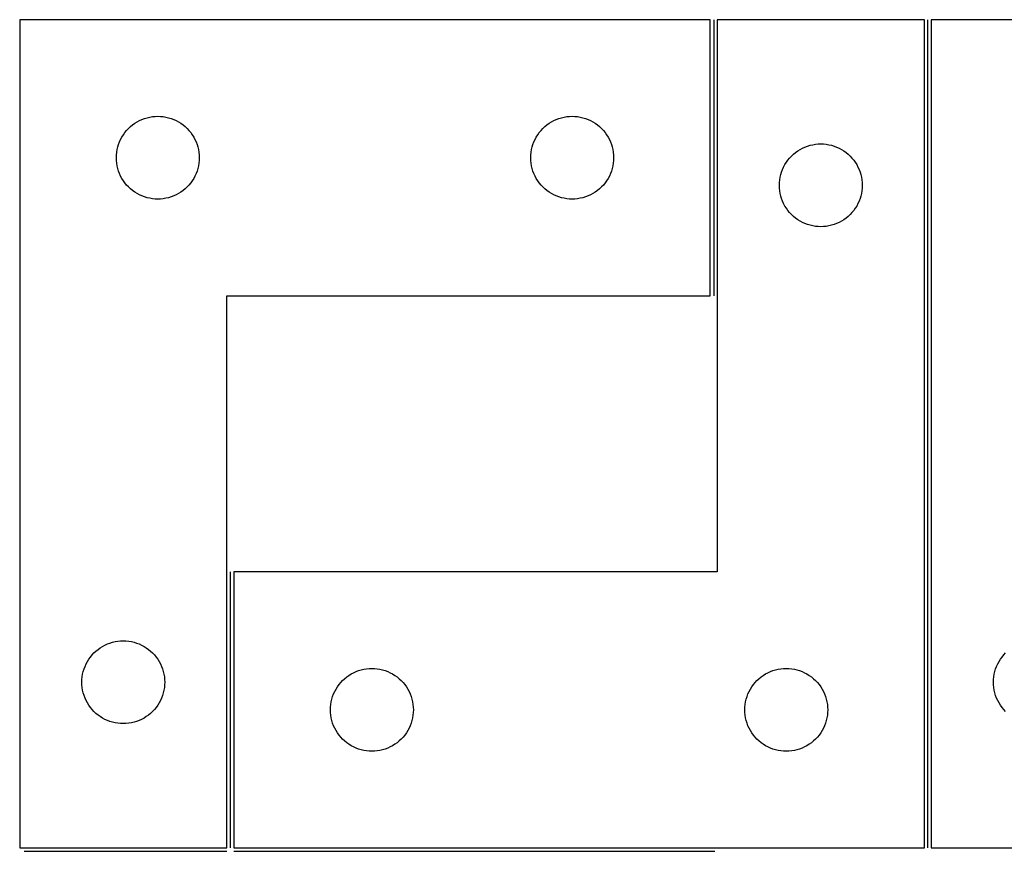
# Model space of a CAD drawing. Header units: millimetres. Extents: x 7 to 1239, y 7 to 1316.
# Tile 21 of 27: x 601 to 814, y 1135 to 1316. Entities that reach past the tile are written whole.
import ezdxf

# ---------------------------------------------------------------- set-up
doc = ezdxf.new("R2010")
doc.units = ezdxf.units.MM
doc.layers.add('COMMON', color=5, linetype='CONTINUOUS', true_color=0x0000ff)
doc.layers.add('CUT', color=7, linetype='CONTINUOUS', true_color=0x000000)

msp = doc.modelspace()

# ---------------------------------------------------------------- linework, layer by layer
at = {"layer": 'COMMON'}
for p, q in [((751.250042, 1315.94639), (751.250042, 1255.94639)), ((797.750054, 1135.94639), (797.750054, 1315.94639)), ((646.250042, 1195.94639), (646.250042, 1135.94639)), ((601.482148, 1135.196384), (645.500042, 1135.196384)), ((647.000048, 1135.196384), (751.482148, 1135.196384))]:
    msp.add_line(p, q, dxfattribs=at)
at = {"layer": 'CUT'}
for p, q in [((600.500042, 1315.94639), (600.500042, 1135.94639)), ((750.500042, 1315.94639), (600.500042, 1315.94639)), ((750.500042, 1255.94639), (750.500042, 1315.94639)), ((797.000048, 1315.94639), (752.000048, 1315.94639)), ((752.000048, 1315.94639), (752.000048, 1195.94639)), ((797.000048, 1135.94639), (797.000048, 1315.94639)), ((798.500054, 1315.94639), (798.500054, 1135.94639)), ((948.500054, 1315.94639), (798.500054, 1315.94639)), ((626.000042, 1293.740619), (626.519444, 1294.018245)), ((626.519444, 1294.018245), (627.055891, 1294.261306)), ((627.055891, 1294.261306), (627.607087, 1294.468761)), ((627.607087, 1294.468761), (628.170671, 1294.639722)), ((628.170671, 1294.639722), (628.744229, 1294.773458)), ((628.744229, 1294.773458), (629.325306, 1294.869394)), ((629.325306, 1294.869394), (629.911414, 1294.92712)), ((629.911414, 1294.92712), (630.500042, 1294.94639)), ((630.500042, 1294.94639), (631.08867, 1294.92712)), ((631.08867, 1294.92712), (631.674778, 1294.869394)), ((631.674778, 1294.869394), (632.255855, 1294.773458)), ((632.255855, 1294.773458), (632.829413, 1294.639722)), ((632.829413, 1294.639722), (633.392997, 1294.468761)), ((633.392997, 1294.468761), (633.944193, 1294.261306)), ((633.944193, 1294.261306), (634.48064, 1294.018245)), ((634.48064, 1294.018245), (635.000042, 1293.740619)), ((716.000042, 1293.740619), (716.519444, 1294.018245)), ((716.519444, 1294.018245), (717.055891, 1294.261306)), ((717.055891, 1294.261306), (717.607087, 1294.468761)), ((717.607087, 1294.468761), (718.170671, 1294.639722)), ((718.170671, 1294.639722), (718.744229, 1294.773458)), ((718.744229, 1294.773458), (719.325306, 1294.869394)), ((719.325306, 1294.869394), (719.911414, 1294.92712)), ((719.911414, 1294.92712), (720.500042, 1294.94639)), ((720.500042, 1294.94639), (721.08867, 1294.92712)), ((721.08867, 1294.92712), (721.674778, 1294.869394)), ((721.674778, 1294.869394), (722.255855, 1294.773458)), ((722.255855, 1294.773458), (722.829413, 1294.639722)), ((722.829413, 1294.639722), (723.392997, 1294.468761)), ((723.392997, 1294.468761), (723.944193, 1294.261306)), ((723.944193, 1294.261306), (724.48064, 1294.018245)), ((724.48064, 1294.018245), (725.000042, 1293.740619)), ((623.359862, 1291.425243), (623.733484, 1291.880502)), ((623.733484, 1291.880502), (624.136081, 1292.310351)), ((624.136081, 1292.310351), (624.56593, 1292.712948)), ((624.56593, 1292.712948), (625.021189, 1293.08657)), ((625.021189, 1293.08657), (625.49991, 1293.429617)), ((625.49991, 1293.429617), (626.000042, 1293.740619)), ((635.000042, 1293.740619), (635.500174, 1293.429617)), ((635.500174, 1293.429617), (635.978895, 1293.08657)), ((635.978895, 1293.08657), (636.434154, 1292.712948)), ((636.434154, 1292.712948), (636.864003, 1292.310351)), ((636.864003, 1292.310351), (637.2666, 1291.880502)), ((637.2666, 1291.880502), (637.640222, 1291.425243)), ((713.359862, 1291.425243), (713.733484, 1291.880502)), ((713.733484, 1291.880502), (714.136081, 1292.310351)), ((714.136081, 1292.310351), (714.56593, 1292.712948)), ((714.56593, 1292.712948), (715.021189, 1293.08657)), ((715.021189, 1293.08657), (715.49991, 1293.429617)), ((715.49991, 1293.429617), (716.000042, 1293.740619)), ((725.000042, 1293.740619), (725.500174, 1293.429617)), ((725.500174, 1293.429617), (725.978895, 1293.08657)), ((725.978895, 1293.08657), (726.434154, 1292.712948)), ((726.434154, 1292.712948), (726.864003, 1292.310351)), ((726.864003, 1292.310351), (727.2666, 1291.880502)), ((727.2666, 1291.880502), (727.640222, 1291.425243)), ((622.185126, 1289.390541), (622.428187, 1289.926988)), ((622.428187, 1289.926988), (622.705813, 1290.44639)), ((622.705813, 1290.44639), (623.016815, 1290.946522)), ((623.016815, 1290.946522), (623.359862, 1291.425243)), ((637.640222, 1291.425243), (637.983269, 1290.946522)), ((637.983269, 1290.946522), (638.294271, 1290.44639)), ((638.294271, 1290.44639), (638.571897, 1289.926988)), ((638.571897, 1289.926988), (638.814958, 1289.390541)), ((712.185126, 1289.390541), (712.428187, 1289.926988)), ((712.428187, 1289.926988), (712.705813, 1290.44639)), ((712.705813, 1290.44639), (713.016815, 1290.946522)), ((713.016815, 1290.946522), (713.359862, 1291.425243)), ((727.640222, 1291.425243), (727.983269, 1290.946522)), ((727.983269, 1290.946522), (728.294271, 1290.44639)), ((728.294271, 1290.44639), (728.571897, 1289.926988)), ((728.571897, 1289.926988), (728.814958, 1289.390541)), ((621.577038, 1287.121126), (621.672974, 1287.702203)), ((621.672974, 1287.702203), (621.80671, 1288.275761)), ((621.80671, 1288.275761), (621.977671, 1288.839345)), ((621.977671, 1288.839345), (622.185126, 1289.390541)), ((638.814958, 1289.390541), (639.022413, 1288.839345)), ((639.022413, 1288.839345), (639.193374, 1288.275761)), ((639.193374, 1288.275761), (639.32711, 1287.702203)), ((639.32711, 1287.702203), (639.423046, 1287.121126)), ((711.577038, 1287.121126), (711.672974, 1287.702203)), ((711.672974, 1287.702203), (711.80671, 1288.275761)), ((711.80671, 1288.275761), (711.977671, 1288.839345)), ((711.977671, 1288.839345), (712.185126, 1289.390541)), ((728.814958, 1289.390541), (729.022413, 1288.839345)), ((729.022413, 1288.839345), (729.193374, 1288.275761)), ((729.193374, 1288.275761), (729.32711, 1287.702203)), ((729.32711, 1287.702203), (729.423046, 1287.121126)), ((769.021195, 1287.08657), (769.499916, 1287.429617)), ((769.499916, 1287.429617), (770.000048, 1287.740619)), ((770.000048, 1287.740619), (770.51945, 1288.018245)), ((770.51945, 1288.018245), (771.055897, 1288.261306)), ((771.055897, 1288.261306), (771.607093, 1288.468761)), ((771.607093, 1288.468761), (772.170677, 1288.639722)), ((772.170677, 1288.639722), (772.744235, 1288.773458)), ((772.744235, 1288.773458), (773.325312, 1288.869394)), ((773.325312, 1288.869394), (773.91142, 1288.92712)), ((773.91142, 1288.92712), (774.500048, 1288.94639)), ((774.500048, 1288.94639), (775.088676, 1288.92712)), ((775.088676, 1288.92712), (775.674784, 1288.869394)), ((775.674784, 1288.869394), (776.255861, 1288.773458)), ((776.255861, 1288.773458), (776.829419, 1288.639722)), ((776.829419, 1288.639722), (777.393003, 1288.468761)), ((777.393003, 1288.468761), (777.944199, 1288.261306)), ((777.944199, 1288.261306), (778.480646, 1288.018245)), ((778.480646, 1288.018245), (779.000048, 1287.740619)), ((779.000048, 1287.740619), (779.50018, 1287.429617)), ((779.50018, 1287.429617), (779.978901, 1287.08657)), ((621.500042, 1285.94639), (621.519312, 1286.535018)), ((621.519312, 1285.357762), (621.500042, 1285.94639)), ((621.519312, 1286.535018), (621.577038, 1287.121126)), ((621.577038, 1284.771654), (621.519312, 1285.357762)), ((639.423046, 1287.121126), (639.480772, 1286.535018)), ((639.480772, 1285.357762), (639.423046, 1284.771654)), ((639.480772, 1286.535018), (639.500042, 1285.94639)), ((639.500042, 1285.94639), (639.480772, 1285.357762)), ((711.500042, 1285.94639), (711.519312, 1286.535018)), ((711.519312, 1285.357762), (711.500042, 1285.94639)), ((711.519312, 1286.535018), (711.577038, 1287.121126)), ((711.577038, 1284.771654), (711.519312, 1285.357762)), ((729.423046, 1287.121126), (729.480772, 1286.535018)), ((729.480772, 1285.357762), (729.423046, 1284.771654)), ((729.480772, 1286.535018), (729.500042, 1285.94639)), ((729.500042, 1285.94639), (729.480772, 1285.357762)), ((767.016821, 1284.946522), (767.359868, 1285.425243)), ((767.359868, 1285.425243), (767.73349, 1285.880502)), ((767.73349, 1285.880502), (768.136087, 1286.310351)), ((768.136087, 1286.310351), (768.565936, 1286.712948)), ((768.565936, 1286.712948), (769.021195, 1287.08657)), ((779.978901, 1287.08657), (780.43416, 1286.712948)), ((780.43416, 1286.712948), (780.864009, 1286.310351)), ((780.864009, 1286.310351), (781.266606, 1285.880502)), ((781.266606, 1285.880502), (781.640228, 1285.425243)), ((781.640228, 1285.425243), (781.983275, 1284.946522)), ((621.672974, 1284.190577), (621.577038, 1284.771654)), ((621.80671, 1283.617019), (621.672974, 1284.190577)), ((621.977671, 1283.053435), (621.80671, 1283.617019)), ((639.193374, 1283.617019), (639.022413, 1283.053435)), ((639.32711, 1284.190577), (639.193374, 1283.617019)), ((639.423046, 1284.771654), (639.32711, 1284.190577)), ((711.672974, 1284.190577), (711.577038, 1284.771654)), ((711.80671, 1283.617019), (711.672974, 1284.190577)), ((711.977671, 1283.053435), (711.80671, 1283.617019)), ((729.193374, 1283.617019), (729.022413, 1283.053435)), ((729.32711, 1284.190577), (729.193374, 1283.617019)), ((729.423046, 1284.771654), (729.32711, 1284.190577)), ((765.977677, 1282.839345), (766.185132, 1283.390541)), ((766.185132, 1283.390541), (766.428193, 1283.926988)), ((766.428193, 1283.926988), (766.705819, 1284.44639)), ((766.705819, 1284.44639), (767.016821, 1284.946522)), ((781.983275, 1284.946522), (782.294277, 1284.44639)), ((782.294277, 1284.44639), (782.571903, 1283.926988)), ((782.571903, 1283.926988), (782.814964, 1283.390541)), ((782.814964, 1283.390541), (783.022419, 1282.839345)), ((622.185126, 1282.502239), (621.977671, 1283.053435)), ((622.428187, 1281.965792), (622.185126, 1282.502239)), ((622.705813, 1281.44639), (622.428187, 1281.965792)), ((623.016815, 1280.946258), (622.705813, 1281.44639)), ((638.294271, 1281.44639), (637.983269, 1280.946258)), ((638.571897, 1281.965792), (638.294271, 1281.44639)), ((638.814958, 1282.502239), (638.571897, 1281.965792)), ((639.022413, 1283.053435), (638.814958, 1282.502239)), ((712.185126, 1282.502239), (711.977671, 1283.053435)), ((712.428187, 1281.965792), (712.185126, 1282.502239)), ((712.705813, 1281.44639), (712.428187, 1281.965792)), ((713.016815, 1280.946258), (712.705813, 1281.44639)), ((728.294271, 1281.44639), (727.983269, 1280.946258)), ((728.571897, 1281.965792), (728.294271, 1281.44639)), ((728.814958, 1282.502239), (728.571897, 1281.965792)), ((729.022413, 1283.053435), (728.814958, 1282.502239)), ((765.519318, 1280.535018), (765.577044, 1281.121126)), ((765.577044, 1281.121126), (765.67298, 1281.702203)), ((765.67298, 1281.702203), (765.806716, 1282.275761)), ((765.806716, 1282.275761), (765.977677, 1282.839345)), ((783.022419, 1282.839345), (783.19338, 1282.275761)), ((783.19338, 1282.275761), (783.327116, 1281.702203)), ((783.327116, 1281.702203), (783.423052, 1281.121126)), ((783.423052, 1281.121126), (783.480778, 1280.535018)), ((623.359862, 1280.467537), (623.016815, 1280.946258)), ((623.733484, 1280.012278), (623.359862, 1280.467537)), ((624.136081, 1279.582429), (623.733484, 1280.012278)), ((624.56593, 1279.179832), (624.136081, 1279.582429)), ((625.021189, 1278.80621), (624.56593, 1279.179832)), ((636.434154, 1279.179832), (635.978895, 1278.80621)), ((636.864003, 1279.582429), (636.434154, 1279.179832)), ((637.2666, 1280.012278), (636.864003, 1279.582429)), ((637.640222, 1280.467537), (637.2666, 1280.012278)), ((637.983269, 1280.946258), (637.640222, 1280.467537)), ((713.359862, 1280.467537), (713.016815, 1280.946258)), ((713.733484, 1280.012278), (713.359862, 1280.467537)), ((714.136081, 1279.582429), (713.733484, 1280.012278)), ((714.56593, 1279.179832), (714.136081, 1279.582429)), ((715.021189, 1278.80621), (714.56593, 1279.179832)), ((726.434154, 1279.179832), (725.978895, 1278.80621)), ((726.864003, 1279.582429), (726.434154, 1279.179832)), ((727.2666, 1280.012278), (726.864003, 1279.582429)), ((727.640222, 1280.467537), (727.2666, 1280.012278)), ((727.983269, 1280.946258), (727.640222, 1280.467537)), ((765.500048, 1279.94639), (765.519318, 1280.535018)), ((765.519318, 1279.357762), (765.500048, 1279.94639)), ((765.577044, 1278.771654), (765.519318, 1279.357762)), ((783.480778, 1279.357762), (783.423052, 1278.771654)), ((783.480778, 1280.535018), (783.500048, 1279.94639)), ((783.500048, 1279.94639), (783.480778, 1279.357762)), ((625.49991, 1278.463163), (625.021189, 1278.80621)), ((626.000042, 1278.152161), (625.49991, 1278.463163)), ((626.519444, 1277.874535), (626.000042, 1278.152161)), ((627.055891, 1277.631474), (626.519444, 1277.874535)), ((627.607087, 1277.424019), (627.055891, 1277.631474)), ((628.170671, 1277.253058), (627.607087, 1277.424019)), ((628.744229, 1277.119322), (628.170671, 1277.253058)), ((629.325306, 1277.023386), (628.744229, 1277.119322)), ((629.911414, 1276.96566), (629.325306, 1277.023386)), ((630.500042, 1276.94639), (629.911414, 1276.96566)), ((631.08867, 1276.96566), (630.500042, 1276.94639)), ((631.674778, 1277.023386), (631.08867, 1276.96566)), ((632.255855, 1277.119322), (631.674778, 1277.023386)), ((632.829413, 1277.253058), (632.255855, 1277.119322)), ((633.392997, 1277.424019), (632.829413, 1277.253058)), ((633.944193, 1277.631474), (633.392997, 1277.424019)), ((634.48064, 1277.874535), (633.944193, 1277.631474)), ((635.000042, 1278.152161), (634.48064, 1277.874535)), ((635.500174, 1278.463163), (635.000042, 1278.152161)), ((635.978895, 1278.80621), (635.500174, 1278.463163)), ((715.49991, 1278.463163), (715.021189, 1278.80621)), ((716.000042, 1278.152161), (715.49991, 1278.463163)), ((716.519444, 1277.874535), (716.000042, 1278.152161)), ((717.055891, 1277.631474), (716.519444, 1277.874535)), ((717.607087, 1277.424019), (717.055891, 1277.631474)), ((718.170671, 1277.253058), (717.607087, 1277.424019)), ((718.744229, 1277.119322), (718.170671, 1277.253058)), ((719.325306, 1277.023386), (718.744229, 1277.119322)), ((719.911414, 1276.96566), (719.325306, 1277.023386)), ((720.500042, 1276.94639), (719.911414, 1276.96566)), ((721.08867, 1276.96566), (720.500042, 1276.94639)), ((721.674778, 1277.023386), (721.08867, 1276.96566)), ((722.255855, 1277.119322), (721.674778, 1277.023386)), ((722.829413, 1277.253058), (722.255855, 1277.119322)), ((723.392997, 1277.424019), (722.829413, 1277.253058)), ((723.944193, 1277.631474), (723.392997, 1277.424019)), ((724.48064, 1277.874535), (723.944193, 1277.631474)), ((725.000042, 1278.152161), (724.48064, 1277.874535)), ((725.500174, 1278.463163), (725.000042, 1278.152161)), ((725.978895, 1278.80621), (725.500174, 1278.463163)), ((765.67298, 1278.190577), (765.577044, 1278.771654)), ((765.806716, 1277.617019), (765.67298, 1278.190577)), ((765.977677, 1277.053435), (765.806716, 1277.617019)), ((766.185132, 1276.502239), (765.977677, 1277.053435)), ((783.022419, 1277.053435), (782.814964, 1276.502239)), ((783.19338, 1277.617019), (783.022419, 1277.053435)), ((783.327116, 1278.190577), (783.19338, 1277.617019)), ((783.423052, 1278.771654), (783.327116, 1278.190577)), ((766.428193, 1275.965792), (766.185132, 1276.502239)), ((766.705819, 1275.44639), (766.428193, 1275.965792)), ((767.016821, 1274.946258), (766.705819, 1275.44639)), ((767.359868, 1274.467537), (767.016821, 1274.946258)), ((781.983275, 1274.946258), (781.640228, 1274.467537)), ((782.294277, 1275.44639), (781.983275, 1274.946258)), ((782.571903, 1275.965792), (782.294277, 1275.44639)), ((782.814964, 1276.502239), (782.571903, 1275.965792)), ((767.73349, 1274.012278), (767.359868, 1274.467537)), ((768.136087, 1273.582429), (767.73349, 1274.012278)), ((768.565936, 1273.179832), (768.136087, 1273.582429)), ((769.021195, 1272.80621), (768.565936, 1273.179832)), ((769.499916, 1272.463163), (769.021195, 1272.80621)), ((770.000048, 1272.152161), (769.499916, 1272.463163)), ((779.50018, 1272.463163), (779.000048, 1272.152161)), ((779.978901, 1272.80621), (779.50018, 1272.463163)), ((780.43416, 1273.179832), (779.978901, 1272.80621)), ((780.864009, 1273.582429), (780.43416, 1273.179832)), ((781.266606, 1274.012278), (780.864009, 1273.582429)), ((781.640228, 1274.467537), (781.266606, 1274.012278)), ((770.51945, 1271.874535), (770.000048, 1272.152161)), ((771.055897, 1271.631474), (770.51945, 1271.874535)), ((771.607093, 1271.424019), (771.055897, 1271.631474)), ((772.170677, 1271.253058), (771.607093, 1271.424019)), ((772.744235, 1271.119322), (772.170677, 1271.253058)), ((773.325312, 1271.023386), (772.744235, 1271.119322)), ((773.91142, 1270.96566), (773.325312, 1271.023386)), ((774.500048, 1270.94639), (773.91142, 1270.96566)), ((775.088676, 1270.96566), (774.500048, 1270.94639)), ((775.674784, 1271.023386), (775.088676, 1270.96566)), ((776.255861, 1271.119322), (775.674784, 1271.023386)), ((776.829419, 1271.253058), (776.255861, 1271.119322)), ((777.393003, 1271.424019), (776.829419, 1271.253058)), ((777.944199, 1271.631474), (777.393003, 1271.424019)), ((778.480646, 1271.874535), (777.944199, 1271.631474)), ((779.000048, 1272.152161), (778.480646, 1271.874535)), ((645.500042, 1135.94639), (645.500042, 1255.94639)), ((645.500042, 1255.94639), (750.500042, 1255.94639)), ((752.000048, 1195.94639), (647.000048, 1195.94639)), ((647.000048, 1195.94639), (647.000048, 1135.94639)), ((620.107087, 1180.468761), (620.670671, 1180.639722)), ((620.670671, 1180.639722), (621.244229, 1180.773458)), ((621.244229, 1180.773458), (621.825306, 1180.869394)), ((621.825306, 1180.869394), (622.411414, 1180.92712)), ((622.411414, 1180.92712), (623.000042, 1180.94639)), ((623.000042, 1180.94639), (623.58867, 1180.92712)), ((623.58867, 1180.92712), (624.174778, 1180.869394)), ((624.174778, 1180.869394), (624.755855, 1180.773458)), ((624.755855, 1180.773458), (625.329413, 1180.639722)), ((625.329413, 1180.639722), (625.892997, 1180.468761)), ((616.636081, 1178.310351), (617.06593, 1178.712948)), ((617.06593, 1178.712948), (617.521189, 1179.08657)), ((617.521189, 1179.08657), (617.99991, 1179.429617)), ((617.99991, 1179.429617), (618.500042, 1179.740619)), ((618.500042, 1179.740619), (619.019444, 1180.018245)), ((619.019444, 1180.018245), (619.555891, 1180.261306)), ((619.555891, 1180.261306), (620.107087, 1180.468761)), ((625.892997, 1180.468761), (626.444193, 1180.261306)), ((626.444193, 1180.261306), (626.98064, 1180.018245)), ((626.98064, 1180.018245), (627.500042, 1179.740619)), ((627.500042, 1179.740619), (628.000174, 1179.429617)), ((628.000174, 1179.429617), (628.478895, 1179.08657)), ((628.478895, 1179.08657), (628.934154, 1178.712948)), ((628.934154, 1178.712948), (629.364003, 1178.310351)), ((614.928187, 1175.926988), (615.205813, 1176.44639)), ((615.205813, 1176.44639), (615.516815, 1176.946522)), ((615.516815, 1176.946522), (615.859862, 1177.425243)), ((615.859862, 1177.425243), (616.233484, 1177.880502)), ((616.233484, 1177.880502), (616.636081, 1178.310351)), ((629.364003, 1178.310351), (629.7666, 1177.880502)), ((629.7666, 1177.880502), (630.140222, 1177.425243)), ((630.140222, 1177.425243), (630.483269, 1176.946522)), ((630.483269, 1176.946522), (630.794271, 1176.44639)), ((630.794271, 1176.44639), (631.071897, 1175.926988)), ((812.928199, 1175.926988), (813.205825, 1176.44639)), ((813.205825, 1176.44639), (813.516827, 1176.946522)), ((813.516827, 1176.946522), (813.859874, 1177.425243)), ((813.859874, 1177.425243), (814.233496, 1177.880502)), ((814.233496, 1177.880502), (814.636093, 1178.310351)), ((614.172974, 1173.702203), (614.30671, 1174.275761)), ((614.30671, 1174.275761), (614.477671, 1174.839345)), ((614.477671, 1174.839345), (614.685126, 1175.390541)), ((614.685126, 1175.390541), (614.928187, 1175.926988)), ((631.071897, 1175.926988), (631.314958, 1175.390541)), ((631.314958, 1175.390541), (631.522413, 1174.839345)), ((631.522413, 1174.839345), (631.693374, 1174.275761)), ((631.693374, 1174.275761), (631.82711, 1173.702203)), ((673.01945, 1174.018245), (673.555897, 1174.261306)), ((673.555897, 1174.261306), (674.107093, 1174.468761)), ((674.107093, 1174.468761), (674.670677, 1174.639722)), ((674.670677, 1174.639722), (675.244235, 1174.773458)), ((675.244235, 1174.773458), (675.825312, 1174.869394)), ((675.825312, 1174.869394), (676.41142, 1174.92712)), ((676.41142, 1174.92712), (677.000048, 1174.94639)), ((677.000048, 1174.94639), (677.588676, 1174.92712)), ((677.588676, 1174.92712), (678.174784, 1174.869394)), ((678.174784, 1174.869394), (678.755861, 1174.773458)), ((678.755861, 1174.773458), (679.329419, 1174.639722)), ((679.329419, 1174.639722), (679.893003, 1174.468761)), ((679.893003, 1174.468761), (680.444199, 1174.261306)), ((680.444199, 1174.261306), (680.980646, 1174.018245)), ((763.01945, 1174.018245), (763.555897, 1174.261306)), ((763.555897, 1174.261306), (764.107093, 1174.468761)), ((764.107093, 1174.468761), (764.670677, 1174.639722)), ((764.670677, 1174.639722), (765.244235, 1174.773458)), ((765.244235, 1174.773458), (765.825312, 1174.869394)), ((765.825312, 1174.869394), (766.41142, 1174.92712)), ((766.41142, 1174.92712), (767.000048, 1174.94639)), ((767.000048, 1174.94639), (767.588676, 1174.92712)), ((767.588676, 1174.92712), (768.174784, 1174.869394)), ((768.174784, 1174.869394), (768.755861, 1174.773458)), ((768.755861, 1174.773458), (769.329419, 1174.639722)), ((769.329419, 1174.639722), (769.893003, 1174.468761)), ((769.893003, 1174.468761), (770.444199, 1174.261306)), ((770.444199, 1174.261306), (770.980646, 1174.018245)), ((812.172986, 1173.702203), (812.306722, 1174.275761)), ((812.306722, 1174.275761), (812.477683, 1174.839345)), ((812.477683, 1174.839345), (812.685138, 1175.390541)), ((812.685138, 1175.390541), (812.928199, 1175.926988)), ((614.000042, 1171.94639), (614.019312, 1172.535018)), ((614.019312, 1171.357762), (614.000042, 1171.94639)), ((614.019312, 1172.535018), (614.077038, 1173.121126)), ((614.077038, 1173.121126), (614.172974, 1173.702203)), ((631.82711, 1173.702203), (631.923046, 1173.121126)), ((631.923046, 1173.121126), (631.980772, 1172.535018)), ((631.980772, 1172.535018), (632.000042, 1171.94639)), ((632.000042, 1171.94639), (631.980772, 1171.357762)), ((670.23349, 1171.880502), (670.636087, 1172.310351)), ((670.636087, 1172.310351), (671.065936, 1172.712948)), ((671.065936, 1172.712948), (671.521195, 1173.08657)), ((671.521195, 1173.08657), (671.999916, 1173.429617)), ((671.999916, 1173.429617), (672.500048, 1173.740619)), ((672.500048, 1173.740619), (673.01945, 1174.018245)), ((680.980646, 1174.018245), (681.500048, 1173.740619)), ((681.500048, 1173.740619), (682.00018, 1173.429617)), ((682.00018, 1173.429617), (682.478901, 1173.08657)), ((682.478901, 1173.08657), (682.93416, 1172.712948)), ((682.93416, 1172.712948), (683.364009, 1172.310351)), ((683.364009, 1172.310351), (683.766606, 1171.880502)), ((760.23349, 1171.880502), (760.636087, 1172.310351)), ((760.636087, 1172.310351), (761.065936, 1172.712948)), ((761.065936, 1172.712948), (761.521195, 1173.08657)), ((761.521195, 1173.08657), (761.999916, 1173.429617)), ((761.999916, 1173.429617), (762.500048, 1173.740619)), ((762.500048, 1173.740619), (763.01945, 1174.018245)), ((770.980646, 1174.018245), (771.500048, 1173.740619)), ((771.500048, 1173.740619), (772.00018, 1173.429617)), ((772.00018, 1173.429617), (772.478901, 1173.08657)), ((772.478901, 1173.08657), (772.93416, 1172.712948)), ((772.93416, 1172.712948), (773.364009, 1172.310351)), ((773.364009, 1172.310351), (773.766606, 1171.880502)), ((812.000054, 1171.94639), (812.019324, 1172.535018)), ((812.019324, 1171.357762), (812.000054, 1171.94639)), ((812.019324, 1172.535018), (812.07705, 1173.121126)), ((812.07705, 1173.121126), (812.172986, 1173.702203)), ((614.077038, 1170.771654), (614.019312, 1171.357762)), ((614.172974, 1170.190577), (614.077038, 1170.771654)), ((614.30671, 1169.617019), (614.172974, 1170.190577)), ((631.82711, 1170.190577), (631.693374, 1169.617019)), ((631.923046, 1170.771654), (631.82711, 1170.190577)), ((631.980772, 1171.357762), (631.923046, 1170.771654)), ((668.685132, 1169.390541), (668.928193, 1169.926988)), ((668.928193, 1169.926988), (669.205819, 1170.44639)), ((669.205819, 1170.44639), (669.516821, 1170.946522)), ((669.516821, 1170.946522), (669.859868, 1171.425243)), ((669.859868, 1171.425243), (670.23349, 1171.880502)), ((683.766606, 1171.880502), (684.140228, 1171.425243)), ((684.140228, 1171.425243), (684.483275, 1170.946522)), ((684.483275, 1170.946522), (684.794277, 1170.44639)), ((684.794277, 1170.44639), (685.071903, 1169.926988)), ((685.071903, 1169.926988), (685.314964, 1169.390541)), ((758.685132, 1169.390541), (758.928193, 1169.926988)), ((758.928193, 1169.926988), (759.205819, 1170.44639)), ((759.205819, 1170.44639), (759.516821, 1170.946522)), ((759.516821, 1170.946522), (759.859868, 1171.425243)), ((759.859868, 1171.425243), (760.23349, 1171.880502)), ((773.766606, 1171.880502), (774.140228, 1171.425243)), ((774.140228, 1171.425243), (774.483275, 1170.946522)), ((774.483275, 1170.946522), (774.794277, 1170.44639)), ((774.794277, 1170.44639), (775.071903, 1169.926988)), ((775.071903, 1169.926988), (775.314964, 1169.390541)), ((812.07705, 1170.771654), (812.019324, 1171.357762)), ((812.172986, 1170.190577), (812.07705, 1170.771654)), ((812.306722, 1169.617019), (812.172986, 1170.190577)), ((614.477671, 1169.053435), (614.30671, 1169.617019)), ((614.685126, 1168.502239), (614.477671, 1169.053435)), ((614.928187, 1167.965792), (614.685126, 1168.502239)), ((615.205813, 1167.44639), (614.928187, 1167.965792)), ((631.071897, 1167.965792), (630.794271, 1167.44639)), ((631.314958, 1168.502239), (631.071897, 1167.965792)), ((631.522413, 1169.053435), (631.314958, 1168.502239)), ((631.693374, 1169.617019), (631.522413, 1169.053435)), ((668.077044, 1167.121126), (668.17298, 1167.702203)), ((668.17298, 1167.702203), (668.306716, 1168.275761)), ((668.306716, 1168.275761), (668.477677, 1168.839345)), ((668.477677, 1168.839345), (668.685132, 1169.390541)), ((685.314964, 1169.390541), (685.522419, 1168.839345)), ((685.522419, 1168.839345), (685.69338, 1168.275761)), ((685.69338, 1168.275761), (685.827116, 1167.702203)), ((685.827116, 1167.702203), (685.923052, 1167.121126)), ((758.077044, 1167.121126), (758.17298, 1167.702203)), ((758.17298, 1167.702203), (758.306716, 1168.275761)), ((758.306716, 1168.275761), (758.477677, 1168.839345)), ((758.477677, 1168.839345), (758.685132, 1169.390541)), ((775.314964, 1169.390541), (775.522419, 1168.839345)), ((775.522419, 1168.839345), (775.69338, 1168.275761)), ((775.69338, 1168.275761), (775.827116, 1167.702203)), ((775.827116, 1167.702203), (775.923052, 1167.121126)), ((812.477683, 1169.053435), (812.306722, 1169.617019)), ((812.685138, 1168.502239), (812.477683, 1169.053435)), ((812.928199, 1167.965792), (812.685138, 1168.502239)), ((813.205825, 1167.44639), (812.928199, 1167.965792)), ((615.516815, 1166.946258), (615.205813, 1167.44639)), ((615.859862, 1166.467537), (615.516815, 1166.946258)), ((616.233484, 1166.012278), (615.859862, 1166.467537)), ((616.636081, 1165.582429), (616.233484, 1166.012278)), ((617.06593, 1165.179832), (616.636081, 1165.582429)), ((629.364003, 1165.582429), (628.934154, 1165.179832)), ((629.7666, 1166.012278), (629.364003, 1165.582429)), ((630.140222, 1166.467537), (629.7666, 1166.012278)), ((630.483269, 1166.946258), (630.140222, 1166.467537)), ((630.794271, 1167.44639), (630.483269, 1166.946258)), ((668.000048, 1165.94639), (668.019318, 1166.535018)), ((668.019318, 1165.357762), (668.000048, 1165.94639)), ((668.019318, 1166.535018), (668.077044, 1167.121126)), ((685.923052, 1167.121126), (685.980778, 1166.535018)), ((685.980778, 1166.535018), (686.000048, 1165.94639)), ((686.000048, 1165.94639), (685.980778, 1165.357762)), ((758.000048, 1165.94639), (758.019318, 1166.535018)), ((758.019318, 1165.357762), (758.000048, 1165.94639)), ((758.019318, 1166.535018), (758.077044, 1167.121126)), ((775.923052, 1167.121126), (775.980778, 1166.535018)), ((775.980778, 1166.535018), (776.000048, 1165.94639)), ((776.000048, 1165.94639), (775.980778, 1165.357762)), ((813.516827, 1166.946258), (813.205825, 1167.44639)), ((813.859874, 1166.467537), (813.516827, 1166.946258)), ((814.233496, 1166.012278), (813.859874, 1166.467537)), ((814.636093, 1165.582429), (814.233496, 1166.012278)), ((617.521189, 1164.80621), (617.06593, 1165.179832)), ((617.99991, 1164.463163), (617.521189, 1164.80621)), ((618.500042, 1164.152161), (617.99991, 1164.463163)), ((619.019444, 1163.874535), (618.500042, 1164.152161)), ((619.555891, 1163.631474), (619.019444, 1163.874535)), ((620.107087, 1163.424019), (619.555891, 1163.631474)), ((620.670671, 1163.253058), (620.107087, 1163.424019)), ((625.892997, 1163.424019), (625.329413, 1163.253058)), ((626.444193, 1163.631474), (625.892997, 1163.424019)), ((626.98064, 1163.874535), (626.444193, 1163.631474)), ((627.500042, 1164.152161), (626.98064, 1163.874535)), ((628.000174, 1164.463163), (627.500042, 1164.152161)), ((628.478895, 1164.80621), (628.000174, 1164.463163)), ((628.934154, 1165.179832), (628.478895, 1164.80621)), ((668.077044, 1164.771654), (668.019318, 1165.357762)), ((668.17298, 1164.190577), (668.077044, 1164.771654)), ((668.306716, 1163.617019), (668.17298, 1164.190577)), ((668.477677, 1163.053435), (668.306716, 1163.617019)), ((685.69338, 1163.617019), (685.522419, 1163.053435)), ((685.827116, 1164.190577), (685.69338, 1163.617019)), ((685.923052, 1164.771654), (685.827116, 1164.190577)), ((685.980778, 1165.357762), (685.923052, 1164.771654)), ((758.077044, 1164.771654), (758.019318, 1165.357762)), ((758.17298, 1164.190577), (758.077044, 1164.771654)), ((758.306716, 1163.617019), (758.17298, 1164.190577)), ((758.477677, 1163.053435), (758.306716, 1163.617019)), ((775.69338, 1163.617019), (775.522419, 1163.053435)), ((775.827116, 1164.190577), (775.69338, 1163.617019)), ((775.923052, 1164.771654), (775.827116, 1164.190577)), ((775.980778, 1165.357762), (775.923052, 1164.771654)), ((621.244229, 1163.119322), (620.670671, 1163.253058)), ((621.825306, 1163.023386), (621.244229, 1163.119322)), ((622.411414, 1162.96566), (621.825306, 1163.023386)), ((623.000042, 1162.94639), (622.411414, 1162.96566)), ((623.58867, 1162.96566), (623.000042, 1162.94639)), ((624.174778, 1163.023386), (623.58867, 1162.96566)), ((624.755855, 1163.119322), (624.174778, 1163.023386)), ((625.329413, 1163.253058), (624.755855, 1163.119322)), ((668.685132, 1162.502239), (668.477677, 1163.053435)), ((668.928193, 1161.965792), (668.685132, 1162.502239)), ((669.205819, 1161.44639), (668.928193, 1161.965792)), ((669.516821, 1160.946258), (669.205819, 1161.44639)), ((684.794277, 1161.44639), (684.483275, 1160.946258)), ((685.071903, 1161.965792), (684.794277, 1161.44639)), ((685.314964, 1162.502239), (685.071903, 1161.965792)), ((685.522419, 1163.053435), (685.314964, 1162.502239)), ((758.685132, 1162.502239), (758.477677, 1163.053435)), ((758.928193, 1161.965792), (758.685132, 1162.502239)), ((759.205819, 1161.44639), (758.928193, 1161.965792)), ((759.516821, 1160.946258), (759.205819, 1161.44639)), ((774.794277, 1161.44639), (774.483275, 1160.946258)), ((775.071903, 1161.965792), (774.794277, 1161.44639)), ((775.314964, 1162.502239), (775.071903, 1161.965792)), ((775.522419, 1163.053435), (775.314964, 1162.502239)), ((669.859868, 1160.467537), (669.516821, 1160.946258)), ((670.23349, 1160.012278), (669.859868, 1160.467537)), ((670.636087, 1159.582429), (670.23349, 1160.012278)), ((671.065936, 1159.179832), (670.636087, 1159.582429)), ((671.521195, 1158.80621), (671.065936, 1159.179832)), ((682.93416, 1159.179832), (682.478901, 1158.80621)), ((683.364009, 1159.582429), (682.93416, 1159.179832)), ((683.766606, 1160.012278), (683.364009, 1159.582429)), ((684.140228, 1160.467537), (683.766606, 1160.012278)), ((684.483275, 1160.946258), (684.140228, 1160.467537)), ((759.859868, 1160.467537), (759.516821, 1160.946258)), ((760.23349, 1160.012278), (759.859868, 1160.467537)), ((760.636087, 1159.582429), (760.23349, 1160.012278)), ((761.065936, 1159.179832), (760.636087, 1159.582429)), ((761.521195, 1158.80621), (761.065936, 1159.179832)), ((772.93416, 1159.179832), (772.478901, 1158.80621)), ((773.364009, 1159.582429), (772.93416, 1159.179832)), ((773.766606, 1160.012278), (773.364009, 1159.582429)), ((774.140228, 1160.467537), (773.766606, 1160.012278)), ((774.483275, 1160.946258), (774.140228, 1160.467537)), ((671.999916, 1158.463163), (671.521195, 1158.80621)), ((672.500048, 1158.152161), (671.999916, 1158.463163)), ((673.01945, 1157.874535), (672.500048, 1158.152161)), ((673.555897, 1157.631474), (673.01945, 1157.874535)), ((674.107093, 1157.424019), (673.555897, 1157.631474)), ((674.670677, 1157.253058), (674.107093, 1157.424019)), ((675.244235, 1157.119322), (674.670677, 1157.253058)), ((675.825312, 1157.023386), (675.244235, 1157.119322)), ((676.41142, 1156.96566), (675.825312, 1157.023386)), ((678.174784, 1157.023386), (677.588676, 1156.96566)), ((678.755861, 1157.119322), (678.174784, 1157.023386)), ((679.329419, 1157.253058), (678.755861, 1157.119322)), ((679.893003, 1157.424019), (679.329419, 1157.253058)), ((680.444199, 1157.631474), (679.893003, 1157.424019)), ((680.980646, 1157.874535), (680.444199, 1157.631474)), ((681.500048, 1158.152161), (680.980646, 1157.874535)), ((682.00018, 1158.463163), (681.500048, 1158.152161)), ((682.478901, 1158.80621), (682.00018, 1158.463163)), ((761.999916, 1158.463163), (761.521195, 1158.80621)), ((762.500048, 1158.152161), (761.999916, 1158.463163)), ((763.01945, 1157.874535), (762.500048, 1158.152161)), ((763.555897, 1157.631474), (763.01945, 1157.874535)), ((764.107093, 1157.424019), (763.555897, 1157.631474)), ((764.670677, 1157.253058), (764.107093, 1157.424019)), ((765.244235, 1157.119322), (764.670677, 1157.253058)), ((765.825312, 1157.023386), (765.244235, 1157.119322)), ((766.41142, 1156.96566), (765.825312, 1157.023386)), ((768.174784, 1157.023386), (767.588676, 1156.96566)), ((768.755861, 1157.119322), (768.174784, 1157.023386)), ((769.329419, 1157.253058), (768.755861, 1157.119322)), ((769.893003, 1157.424019), (769.329419, 1157.253058)), ((770.444199, 1157.631474), (769.893003, 1157.424019)), ((770.980646, 1157.874535), (770.444199, 1157.631474)), ((771.500048, 1158.152161), (770.980646, 1157.874535)), ((772.00018, 1158.463163), (771.500048, 1158.152161)), ((772.478901, 1158.80621), (772.00018, 1158.463163)), ((677.000048, 1156.94639), (676.41142, 1156.96566)), ((677.588676, 1156.96566), (677.000048, 1156.94639)), ((767.000048, 1156.94639), (766.41142, 1156.96566)), ((767.588676, 1156.96566), (767.000048, 1156.94639)), ((600.500042, 1135.94639), (645.500042, 1135.94639)), ((647.000048, 1135.94639), (797.000048, 1135.94639)), ((798.500054, 1135.94639), (843.500054, 1135.94639))]:
    msp.add_line(p, q, dxfattribs=at)

doc.saveas('drawing.dxf')
